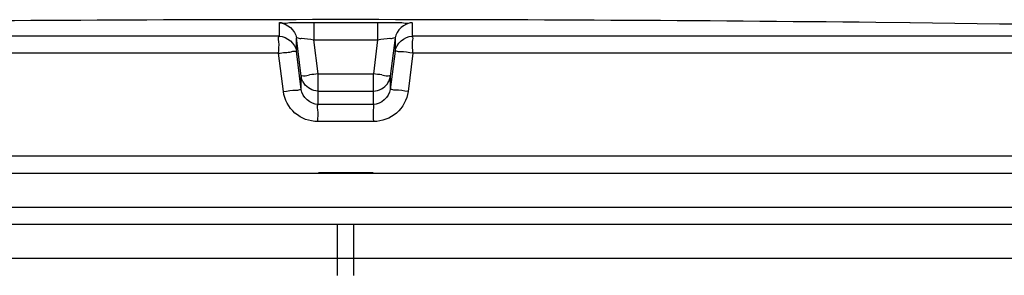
# Model space of a CAD drawing. Header units: millimetres. Extents: x 0 to 420, y 0 to 297.
# Tile 25 of 28: x 358.89 to 366.1, y 270.92 to 272.79. Entities that reach past the tile are written whole.
import ezdxf

# ---------------------------------------------------------------- set-up
doc = ezdxf.new("R2010")
doc.units = ezdxf.units.MM
doc.header["$LTSCALE"] = 23.1
doc.layers.get('0').update_dxf_attribs({"linetype": 'CONTINUOUS'})
doc.layers.add('01_GLOBAL', color=7, linetype='CONTINUOUS')

msp = doc.modelspace()

# ---------------------------------------------------------------- linework, layer by layer
at = {"color": 9, "linetype": 'Continuous'}
for p, q in [((360.7954, 272.673), (360.7954, 272.7709)), ((361.0474, 272.7739), (361.0475, 272.6475)), ((361.0474, 272.7739), (361.5144, 272.7739)), ((361.5144, 272.7739), (361.5143, 272.6475)), ((361.7664, 272.7709), (361.7664, 272.673)), ((365.1614, 272.7739), (365.1614, 272.774)), ((360.7954, 272.673), (351.9152, 272.673)), ((360.9196, 272.5636), (360.9196, 272.6614)), ((360.9547, 272.3806), (360.9196, 272.6614)), ((361.6422, 272.6614), (361.6071, 272.3806)), ((361.6422, 272.6614), (361.6422, 272.5636)), ((370.6465, 272.673), (361.7664, 272.673)), ((361.0787, 272.3974), (361.0475, 272.6475)), ((361.0475, 272.6475), (361.5143, 272.6475)), ((361.5143, 272.6475), (361.483, 272.3974)), ((360.7891, 272.5481), (351.7936, 272.5481)), ((360.8246, 272.2671), (360.7891, 272.5481)), ((360.9547, 272.2826), (360.9196, 272.5636)), ((361.6422, 272.5636), (361.6071, 272.2826)), ((361.7727, 272.5481), (361.7371, 272.2671)), ((370.7681, 272.5481), (361.7727, 272.5481)), ((360.9547, 272.2826), (360.9547, 272.3806)), ((360.956, 272.3725), (360.9547, 272.3806)), ((361.0787, 272.1727), (361.0787, 272.3974)), ((361.0787, 272.3974), (361.483, 272.3974)), ((361.483, 272.1727), (361.483, 272.3974)), ((361.6058, 272.3725), (361.6071, 272.3806)), ((361.6071, 272.3806), (361.6071, 272.2826)), ((361.0787, 272.2711), (361.0773, 272.2711)), ((361.0787, 272.2711), (361.483, 272.2711)), ((361.483, 272.2711), (361.4844, 272.2711)), ((361.483, 272.1727), (361.0787, 272.1727)), ((361.4857, 272.0478), (361.076, 272.0478)), ((370.7809, 271.7949), (351.7809, 271.7949)), ((361.0809, 271.6749), (361.4809, 271.6749))]:
    msp.add_line(p, q, dxfattribs=at)
at = {"color": 7, "linetype": 'Continuous'}
for p, q in [((365.1625, 272.7739), (365.1614, 272.7739)), ((365.4114, 272.7709), (365.1625, 272.7739)), ((351.7809, 271.6699), (370.7809, 271.6699)), ((351.7809, 271.4199), (370.7809, 271.4199)), ((351.9059, 271.2949), (370.6559, 271.2949)), ((361.2209, 270.9199), (361.2209, 271.2949)), ((361.3409, 270.9199), (361.3409, 271.2949))]:
    msp.add_line(p, q, dxfattribs=at)
for centre, radius, start, end in [((361.2809, -88.2676), 361.0625, 89.384203, 90.615797), ((361.2809, -88.2676), 361.0622, 88.513625, 89.344519), ((361.0824, 272.398), 0.129, 207.55699, 214.16733), ((361.4793, 272.398), 0.129, 325.74785, 332.43721)]:
    msp.add_arc(centre, radius, start, end, dxfattribs=at)
at = {"color": 9, "linetype": 'Continuous'}
for centre, start, end in [((362.2966, 262.6353), 97.11147, 97.47559), ((360.2651, 262.6353), 82.52441, 82.88853)]:
    msp.add_arc(centre, 9.8378, start, end, dxfattribs=at)
for points, knots in [([(360.7954, 272.7709), (360.7954, 272.7774), (360.8352, 272.7647), (360.8736, 272.7775), (360.958, 272.772), (361.0153, 272.7739), (361.0474, 272.7739)], [0, 0, 0, 0, 0.076821, 0.294408, 0.618619, 1, 1, 1, 1]), ([(361.5144, 272.7739), (361.5464, 272.7739), (361.6037, 272.772), (361.6882, 272.7775), (361.7265, 272.7647), (361.7664, 272.7774), (361.7664, 272.7709)], [0, 0, 0, 0, 0.381381, 0.705592, 0.923179, 1, 1, 1, 1]), ([(360.7891, 272.5481), (360.7891, 272.5772), (360.7992, 272.6112), (360.7841, 272.6674), (360.7954, 272.673)], [0, 0, 0, 0, 0.696676, 1, 1, 1, 1]), ([(360.9196, 272.6614), (360.9196, 272.6648), (360.9401, 272.6558), (360.9724, 272.6616), (361.0176, 272.6511), (361.0475, 272.6475)], [0, 0, 0, 0, 0.078306, 0.29792, 1, 1, 1, 1]), ([(361.5143, 272.6475), (361.5442, 272.6511), (361.5893, 272.6616), (361.6216, 272.6558), (361.6422, 272.6648), (361.6422, 272.6614)], [0, 0, 0, 0, 0.70208, 0.921694, 1, 1, 1, 1]), ([(361.7727, 272.5481), (361.7727, 272.5772), (361.7626, 272.6112), (361.7777, 272.6674), (361.7664, 272.673)], [0, 0, 0, 0, 0.696646, 1, 1, 1, 1]), ([(360.7891, 272.5481), (360.8054, 272.5508), (360.835, 272.5546), (360.8788, 272.5564), (360.8985, 272.5663), (360.9197, 272.5602), (360.9196, 272.5636)], [0, 0, 0, 0, 0.377925, 0.702743, 0.921906, 1, 1, 1, 1]), ([(361.7727, 272.5481), (361.7421, 272.5519), (361.6994, 272.5622), (361.6605, 272.5579), (361.6441, 272.5664), (361.6422, 272.5636)], [0, 0, 0, 0, 0.702776, 0.921913, 1, 1, 1, 1]), ([(360.9547, 272.3806), (360.9547, 272.3862), (360.9883, 272.3787), (361.0016, 272.3875), (361.0167, 272.3895)], [0, 0, 0, 0, 0.269026, 1, 1, 1, 1]), ([(361.545, 272.3895), (361.5602, 272.3875), (361.5734, 272.3787), (361.607, 272.3862), (361.6071, 272.3806)], [0, 0, 0, 0, 0.730974, 1, 1, 1, 1]), ([(360.8246, 272.2671), (360.8551, 272.2709), (360.8975, 272.2811), (360.9365, 272.2769), (360.9527, 272.2853), (360.9547, 272.2826)], [0, 0, 0, 0, 0.703014, 0.921992, 1, 1, 1, 1]), ([(361.076, 272.0478), (361.0166, 272.0478), (360.8936, 272.092), (360.8321, 272.2081), (360.8246, 272.2671)], [0, 0, 0, 0, 0.499748, 1, 1, 1, 1]), ([(361.7371, 272.2671), (361.7296, 272.2082), (361.6683, 272.0921), (361.5453, 272.0478), (361.4857, 272.0478)], [0, 0, 0, 0, 0.498891, 1, 1, 1, 1]), ([(361.7371, 272.2671), (361.7066, 272.2709), (361.6642, 272.2811), (361.6252, 272.2769), (361.609, 272.2853), (361.6071, 272.2826)], [0, 0, 0, 0, 0.703014, 0.921992, 1, 1, 1, 1]), ([(361.076, 272.0478), (361.076, 272.0769), (361.0841, 272.1152), (361.0707, 272.163), (361.0787, 272.1727)], [0, 0, 0, 0, 0.697837, 1, 1, 1, 1]), ([(361.4857, 272.0478), (361.4857, 272.0769), (361.4776, 272.1152), (361.4911, 272.163), (361.483, 272.1727)], [0, 0, 0, 0, 0.697838, 1, 1, 1, 1])]:
    msp.add_open_spline(points, degree=3, knots=knots, dxfattribs=at)
for points in [[(360.7954, 272.7709), (360.8506, 272.771), (360.9127, 272.7162), (360.9196, 272.6614)], [(361.7664, 272.7709), (361.7112, 272.771), (361.649, 272.7162), (361.6422, 272.6614)], [(360.7954, 272.673), (360.8506, 272.6731), (360.9127, 272.6183), (360.9196, 272.5636)], [(361.6422, 272.5636), (361.649, 272.6183), (361.7112, 272.6731), (361.7664, 272.673)], [(361.0787, 272.1727), (361.0235, 272.1728), (360.9615, 272.2278), (360.9547, 272.2826)], [(361.6071, 272.2826), (361.6002, 272.2278), (361.5382, 272.1728), (361.483, 272.1727)]]:
    msp.add_open_spline(points, degree=3, dxfattribs=at)
at = {"color": 7, "linetype": 'Continuous'}
for points, knots in [([(360.968, 272.3383), (360.9652, 272.3437), (360.9604, 272.3548), (360.9571, 272.3666), (360.956, 272.3725)], [0, 0, 0, 0, 0.502391, 1, 1, 1, 1]), ([(361.5937, 272.3383), (361.5965, 272.3437), (361.6014, 272.3548), (361.6046, 272.3666), (361.6058, 272.3725)], [0, 0, 0, 0, 0.502392, 1, 1, 1, 1])]:
    msp.add_open_spline(points, degree=3, knots=knots, dxfattribs=at)
for points in [[(361.0773, 272.2711), (361.0388, 272.2716), (360.9972, 272.2937), (360.9757, 272.3255)], [(361.4844, 272.2711), (361.5228, 272.2715), (361.5644, 272.2936), (361.586, 272.3254)]]:
    msp.add_open_spline(points, degree=3, dxfattribs=at)
at = {"layer": '01_GLOBAL', "color": 9, "linetype": 'Continuous'}
msp.add_line((351.9059, 271.0449), (370.6559, 271.0449), dxfattribs=at)

doc.saveas('drawing.dxf')
